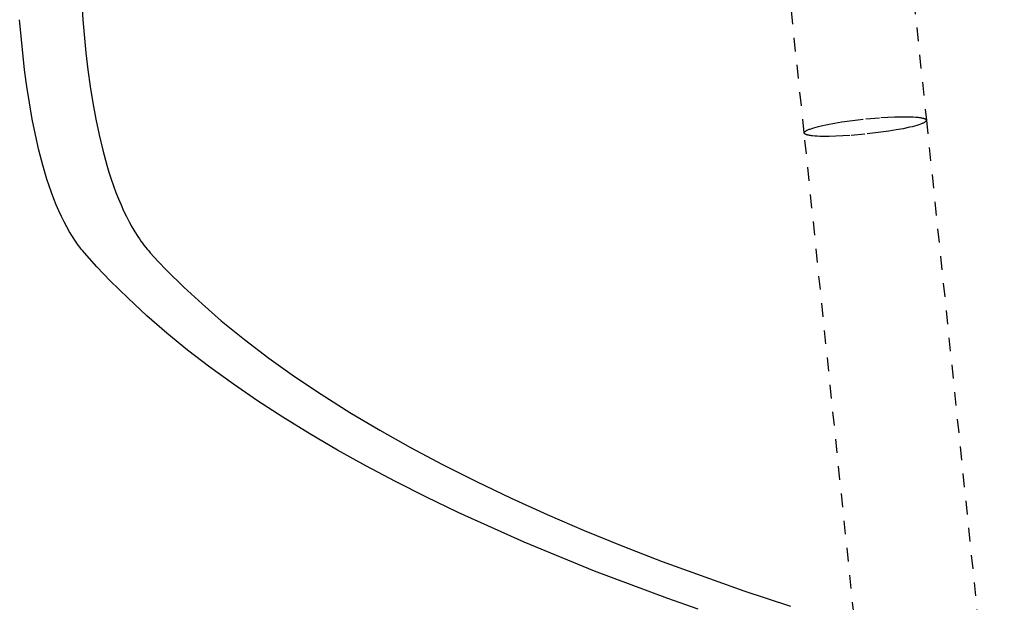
# Model space of a CAD drawing. Header units: millimetres. Extents: x 0 to 1551, y 0 to 1543.
# Tile 54 of 69: x 869 to 1013, y 1248 to 1333. Entities that reach past the tile are written whole.
import ezdxf

# ---------------------------------------------------------------- set-up
doc = ezdxf.new("R2010")
doc.units = ezdxf.units.MM
doc.linetypes.add('Hidden', pattern=[4, 2, -2])
doc.layers.add('Make2D$Hidden$Curves', color=7, linetype='Hidden', true_color=0x8c8c8c)
doc.layers.add('Make2D$Visible$Curves', color=7, linetype='Continuous', true_color=0x000000)

msp = doc.modelspace()

# ---------------------------------------------------------------- linework, layer by layer
at = {"layer": 'Make2D$Hidden$Curves'}
for p, q in [((983.04, 1495.08), (1001.61, 1318.43)), ((983.71, 1316.57), (965.14, 1493.19)), ((986.21, 1317.61), (987.11, 1317.81)), ((987.11, 1317.81), (988.13, 1318)), ((988.13, 1318), (989.23, 1318.18)), ((989.23, 1318.18), (990.38, 1318.34)), ((990.38, 1318.34), (992.72, 1318.62)), ((992.72, 1318.62), (994.92, 1318.81)), ((994.92, 1318.81), (995.97, 1318.87)), ((995.97, 1318.87), (996.97, 1318.92)), ((996.97, 1318.92), (997.96, 1318.94)), ((997.96, 1318.94), (998.87, 1318.94)), ((998.87, 1318.94), (999.29, 1318.93)), ((999.29, 1318.93), (999.69, 1318.91)), ((999.69, 1318.91), (1000.05, 1318.89)), ((1000.05, 1318.89), (1000.38, 1318.86)), ((1000.38, 1318.86), (1000.53, 1318.84)), ((1000.75, 1317.85), (1000.5, 1317.77)), ((1000.53, 1318.84), (1000.67, 1318.82)), ((1000.67, 1318.82), (1000.81, 1318.8)), ((1000.87, 1317.9), (1000.75, 1317.85)), ((1000.81, 1318.8), (1000.93, 1318.77)), ((1000.98, 1317.94), (1000.87, 1317.9)), ((1000.93, 1318.77), (1001.04, 1318.75)), ((1001.07, 1317.98), (1000.98, 1317.94)), ((1001.04, 1318.75), (1001.09, 1318.74)), ((1001.17, 1318.02), (1001.07, 1317.98)), ((1001.09, 1318.74), (1001.14, 1318.73)), ((1001.14, 1318.73), (1001.19, 1318.71)), ((1001.21, 1318.05), (1001.17, 1318.02)), ((1001.19, 1318.71), (1001.23, 1318.7)), ((1001.25, 1318.07), (1001.21, 1318.05)), ((1001.23, 1318.7), (1001.28, 1318.68)), ((1001.29, 1318.09), (1001.25, 1318.07)), ((1001.28, 1318.68), (1001.32, 1318.67)), ((1001.32, 1318.11), (1001.29, 1318.09)), ((1001.32, 1318.67), (1001.35, 1318.66)), ((1001.36, 1318.13), (1001.32, 1318.11)), ((1001.35, 1318.66), (1001.39, 1318.64)), ((1001.39, 1318.15), (1001.36, 1318.13)), ((1001.39, 1318.64), (1001.4, 1318.63)), ((1001.42, 1318.17), (1001.39, 1318.15)), ((1001.4, 1318.63), (1001.42, 1318.63)), ((1001.42, 1318.63), (1001.44, 1318.62)), ((1001.44, 1318.19), (1001.42, 1318.17)), ((1001.44, 1318.62), (1001.45, 1318.61)), ((1001.46, 1318.2), (1001.44, 1318.19)), ((1001.45, 1318.61), (1001.46, 1318.6)), ((1001.46, 1318.6), (1001.48, 1318.6)), ((1001.47, 1318.21), (1001.46, 1318.2)), ((1001.48, 1318.22), (1001.47, 1318.21)), ((1001.48, 1318.6), (1001.49, 1318.59)), ((1001.49, 1318.23), (1001.48, 1318.22)), ((1001.49, 1318.59), (1001.5, 1318.58)), ((1001.5, 1318.24), (1001.49, 1318.23)), ((1001.5, 1318.58), (1001.51, 1318.57)), ((1001.52, 1318.25), (1001.5, 1318.24)), ((1001.51, 1318.57), (1001.52, 1318.56)), ((1001.52, 1318.56), (1001.53, 1318.56)), ((1001.53, 1318.25), (1001.52, 1318.25)), ((1001.53, 1318.56), (1001.54, 1318.55)), ((1001.54, 1318.27), (1001.53, 1318.26)), ((1001.53, 1318.26), (1001.53, 1318.25)), ((1001.54, 1318.55), (1001.54, 1318.55)), ((1001.54, 1318.55), (1001.55, 1318.54)), ((1001.55, 1318.28), (1001.54, 1318.27)), ((1001.55, 1318.54), (1001.56, 1318.53)), ((1001.56, 1318.29), (1001.55, 1318.28)), ((1001.56, 1318.53), (1001.56, 1318.53)), ((1001.56, 1318.53), (1001.56, 1318.53)), ((1001.56, 1318.53), (1001.57, 1318.52)), ((1001.57, 1318.3), (1001.56, 1318.29)), ((1001.57, 1318.52), (1001.57, 1318.52)), ((1001.57, 1318.52), (1001.57, 1318.52)), ((1001.57, 1318.52), (1001.58, 1318.51)), ((1001.58, 1318.32), (1001.57, 1318.31)), ((1001.57, 1318.31), (1001.57, 1318.31)), ((1001.57, 1318.31), (1001.57, 1318.3)), ((1001.58, 1318.51), (1001.58, 1318.51)), ((1001.58, 1318.51), (1001.58, 1318.51)), ((1001.58, 1318.51), (1001.58, 1318.5)), ((1001.58, 1318.5), (1001.59, 1318.5)), ((1001.59, 1318.33), (1001.58, 1318.33)), ((1001.58, 1318.33), (1001.58, 1318.33)), ((1001.58, 1318.33), (1001.58, 1318.32)), ((1001.58, 1318.32), (1001.58, 1318.32)), ((1001.59, 1318.5), (1001.59, 1318.49)), ((1001.59, 1318.49), (1001.59, 1318.49)), ((1001.59, 1318.49), (1001.59, 1318.49)), ((1001.59, 1318.49), (1001.59, 1318.48)), ((1001.59, 1318.48), (1001.6, 1318.48)), ((1001.6, 1318.35), (1001.59, 1318.35)), ((1001.59, 1318.35), (1001.59, 1318.34)), ((1001.59, 1318.34), (1001.59, 1318.34)), ((1001.59, 1318.34), (1001.59, 1318.33)), ((1001.6, 1318.48), (1001.6, 1318.48)), ((1001.6, 1318.48), (1001.6, 1318.47)), ((1001.6, 1318.47), (1001.6, 1318.47)), ((1001.6, 1318.47), (1001.6, 1318.47)), ((1001.6, 1318.47), (1001.6, 1318.46)), ((1001.6, 1318.46), (1001.6, 1318.46)), ((1001.6, 1318.46), (1001.61, 1318.45)), ((1001.61, 1318.38), (1001.6, 1318.37)), ((1001.6, 1318.37), (1001.6, 1318.37)), ((1001.6, 1318.37), (1001.6, 1318.37)), ((1001.6, 1318.37), (1001.6, 1318.36)), ((1001.6, 1318.36), (1001.6, 1318.36)), ((1001.6, 1318.36), (1001.6, 1318.35)), ((1001.61, 1318.45), (1001.61, 1318.45)), ((1001.61, 1318.45), (1001.61, 1318.45)), ((1001.61, 1318.45), (1001.61, 1318.44)), ((1001.61, 1318.44), (1001.61, 1318.44)), ((1001.61, 1318.44), (1001.61, 1318.44)), ((1001.61, 1318.44), (1001.61, 1318.43)), ((1001.61, 1318.43), (1013.01, 1207.95)), ((1001.61, 1318.43), (1001.61, 1318.43)), ((1001.61, 1318.43), (1001.61, 1318.43)), ((1001.61, 1318.43), (1001.61, 1318.42)), ((1001.61, 1318.42), (1001.61, 1318.42)), ((1001.61, 1318.42), (1001.61, 1318.42)), ((1001.61, 1318.42), (1001.61, 1318.42)), ((1001.61, 1318.42), (1001.61, 1318.41)), ((1001.61, 1318.41), (1001.61, 1318.41)), ((1001.61, 1318.41), (1001.61, 1318.41)), ((1001.61, 1318.41), (1001.61, 1318.4)), ((1001.61, 1318.4), (1001.61, 1318.4)), ((1001.61, 1318.4), (1001.61, 1318.39)), ((1001.61, 1318.39), (1001.61, 1318.39)), ((1001.61, 1318.39), (1001.61, 1318.38)), ((1001.61, 1318.38), (1001.61, 1318.38)), ((983.71, 1316.62), (983.71, 1316.63)), ((983.71, 1316.63), (983.72, 1316.63)), ((983.71, 1316.61), (983.71, 1316.62)), ((983.71, 1316.62), (983.71, 1316.62)), ((983.71, 1316.62), (983.71, 1316.62)), ((983.71, 1316.6), (983.71, 1316.61)), ((983.71, 1316.61), (983.71, 1316.61)), ((983.71, 1316.59), (983.71, 1316.6)), ((983.71, 1316.6), (983.71, 1316.6)), ((983.71, 1316.58), (983.71, 1316.59)), ((983.71, 1316.59), (983.71, 1316.59)), ((983.71, 1316.59), (983.71, 1316.59)), ((983.71, 1316.57), (983.71, 1316.58)), ((983.71, 1316.58), (983.71, 1316.58)), ((983.71, 1316.58), (983.71, 1316.58)), ((983.71, 1316.58), (983.71, 1316.58)), ((983.71, 1316.57), (983.71, 1316.57)), ((983.71, 1316.57), (983.71, 1316.57)), ((995.11, 1206.1), (983.71, 1316.57)), ((983.71, 1316.56), (983.71, 1316.57)), ((983.71, 1316.55), (983.71, 1316.56)), ((983.71, 1316.56), (983.71, 1316.56)), ((983.71, 1316.56), (983.71, 1316.56)), ((983.71, 1316.54), (983.71, 1316.55)), ((983.71, 1316.55), (983.71, 1316.55)), ((983.72, 1316.53), (983.71, 1316.54)), ((983.71, 1316.54), (983.71, 1316.54)), ((983.71, 1316.54), (983.71, 1316.54)), ((983.72, 1316.65), (983.73, 1316.66)), ((983.72, 1316.64), (983.72, 1316.65)), ((983.72, 1316.65), (983.72, 1316.65)), ((983.72, 1316.63), (983.72, 1316.64)), ((983.72, 1316.64), (983.72, 1316.64)), ((983.72, 1316.52), (983.72, 1316.53)), ((983.72, 1316.53), (983.72, 1316.53)), ((983.72, 1316.53), (983.72, 1316.53)), ((983.72, 1316.51), (983.72, 1316.52)), ((983.72, 1316.52), (983.72, 1316.52)), ((983.73, 1316.51), (983.72, 1316.51)), ((983.73, 1316.66), (983.73, 1316.67)), ((983.73, 1316.67), (983.74, 1316.67)), ((983.73, 1316.66), (983.73, 1316.66)), ((983.73, 1316.66), (983.73, 1316.66)), ((983.73, 1316.5), (983.73, 1316.51)), ((983.73, 1316.51), (983.73, 1316.51)), ((983.74, 1316.49), (983.73, 1316.5)), ((983.73, 1316.5), (983.73, 1316.5)), ((983.73, 1316.5), (983.73, 1316.5)), ((983.74, 1316.68), (983.74, 1316.69)), ((983.74, 1316.69), (983.75, 1316.69)), ((983.74, 1316.67), (983.74, 1316.68)), ((983.74, 1316.68), (983.74, 1316.68)), ((983.74, 1316.48), (983.74, 1316.49)), ((983.74, 1316.49), (983.74, 1316.49)), ((983.74, 1316.49), (983.74, 1316.49)), ((983.75, 1316.48), (983.74, 1316.48)), ((983.75, 1316.7), (983.76, 1316.71)), ((983.75, 1316.69), (983.75, 1316.7)), ((983.75, 1316.47), (983.75, 1316.48)), ((983.75, 1316.48), (983.75, 1316.48)), ((983.76, 1316.47), (983.75, 1316.47)), ((983.76, 1316.71), (983.77, 1316.72)), ((983.77, 1316.46), (983.76, 1316.47)), ((983.76, 1316.47), (983.76, 1316.47)), ((983.77, 1316.72), (983.77, 1316.73)), ((983.77, 1316.73), (983.78, 1316.73)), ((983.77, 1316.45), (983.77, 1316.46)), ((983.78, 1316.45), (983.77, 1316.45)), ((983.78, 1316.73), (983.79, 1316.74)), ((983.78, 1316.44), (983.78, 1316.45)), ((983.79, 1316.44), (983.78, 1316.44)), ((983.79, 1316.74), (983.8, 1316.75)), ((983.8, 1316.43), (983.79, 1316.44)), ((983.8, 1316.75), (983.81, 1316.76)), ((983.82, 1316.42), (983.8, 1316.43)), ((983.81, 1316.76), (983.82, 1316.77)), ((983.82, 1316.77), (983.83, 1316.78)), ((983.83, 1316.41), (983.82, 1316.42)), ((983.83, 1316.78), (983.85, 1316.79)), ((983.84, 1316.4), (983.83, 1316.41)), ((983.85, 1316.4), (983.84, 1316.4)), ((983.85, 1316.79), (983.86, 1316.8)), ((983.87, 1316.39), (983.85, 1316.4)), ((983.86, 1316.8), (983.87, 1316.81)), ((983.87, 1316.81), (983.9, 1316.83)), ((983.88, 1316.38), (983.87, 1316.39)), ((983.9, 1316.37), (983.88, 1316.38)), ((983.9, 1316.83), (983.93, 1316.85)), ((983.91, 1316.36), (983.9, 1316.37)), ((983.93, 1316.36), (983.91, 1316.36)), ((983.93, 1316.85), (983.96, 1316.87)), ((983.96, 1316.34), (983.93, 1316.36)), ((983.96, 1316.87), (984, 1316.89)), ((984, 1316.33), (983.96, 1316.34)), ((984, 1316.89), (984.03, 1316.91)), ((984.03, 1316.91), (984.07, 1316.93)), ((984.07, 1316.93), (984.11, 1316.95)), ((984.11, 1316.95), (984.15, 1316.97)), ((984.15, 1316.97), (984.24, 1317.02)), ((984.24, 1317.02), (984.34, 1317.06)), ((984.34, 1317.06), (984.45, 1317.1)), ((984.45, 1317.1), (984.56, 1317.14)), ((984.56, 1317.14), (984.82, 1317.23)), ((984.82, 1317.23), (985.11, 1317.33)), ((985.11, 1317.33), (985.44, 1317.42)), ((985.44, 1317.42), (985.81, 1317.52)), ((985.81, 1317.52), (986.21, 1317.61)), ((992.6, 1316.38), (990.4, 1316.19)), ((994.93, 1316.66), (992.6, 1316.38)), ((996.09, 1316.82), (994.93, 1316.66)), ((997.19, 1317), (996.09, 1316.82)), ((998.2, 1317.19), (997.19, 1317)), ((999.11, 1317.39), (998.2, 1317.19)), ((999.51, 1317.48), (999.11, 1317.39)), ((999.88, 1317.58), (999.51, 1317.48)), ((1000.21, 1317.67), (999.88, 1317.58)), ((1000.5, 1317.77), (1000.21, 1317.67)), ((984.04, 1316.31), (984, 1316.33)), ((984.08, 1316.3), (984.04, 1316.31)), ((984.13, 1316.29), (984.08, 1316.3)), ((984.17, 1316.27), (984.13, 1316.29)), ((984.22, 1316.26), (984.17, 1316.27)), ((984.28, 1316.25), (984.22, 1316.26)), ((984.39, 1316.22), (984.28, 1316.25)), ((984.51, 1316.2), (984.39, 1316.22)), ((984.64, 1316.18), (984.51, 1316.2)), ((984.79, 1316.16), (984.64, 1316.18)), ((984.94, 1316.14), (984.79, 1316.16)), ((985.27, 1316.11), (984.94, 1316.14)), ((985.63, 1316.09), (985.27, 1316.11)), ((986.02, 1316.07), (985.63, 1316.09)), ((986.45, 1316.06), (986.02, 1316.07)), ((987.36, 1316.06), (986.45, 1316.06)), ((988.34, 1316.08), (987.36, 1316.06)), ((989.35, 1316.12), (988.34, 1316.08)), ((990.4, 1316.19), (989.35, 1316.12))]:
    msp.add_line(p, q, dxfattribs=at)
at = {"layer": 'Make2D$Visible$Curves'}
for p, q in [((874.59, 1387.45), (878.08, 1333.14)), ((869.03, 1330.72), (868.83, 1333.14)), ((878.08, 1333.14), (878.54, 1328.27)), ((869.55, 1325.82), (869.03, 1330.72)), ((878.54, 1328.27), (878.83, 1325.82)), ((869.88, 1323.38), (869.55, 1325.82)), ((878.83, 1325.82), (879.17, 1323.38)), ((870.25, 1320.97), (869.88, 1323.38)), ((879.17, 1323.38), (879.55, 1320.97)), ((870.66, 1318.59), (870.25, 1320.97)), ((879.55, 1320.97), (879.99, 1318.59)), ((871.13, 1316.28), (870.66, 1318.59)), ((879.99, 1318.59), (880.47, 1316.28)), ((871.65, 1314.03), (871.13, 1316.28)), ((880.47, 1316.28), (881.01, 1314.03)), ((872.21, 1311.87), (871.65, 1314.03)), ((881.01, 1314.03), (881.6, 1311.87)), ((872.51, 1310.83), (872.21, 1311.87)), ((872.82, 1309.81), (872.51, 1310.83)), ((881.6, 1311.87), (881.91, 1310.83)), ((881.91, 1310.83), (882.24, 1309.81)), ((873.15, 1308.83), (872.82, 1309.81)), ((882.24, 1309.81), (882.58, 1308.83)), ((873.49, 1307.87), (873.15, 1308.83)), ((873.83, 1306.94), (873.49, 1307.87)), ((882.58, 1308.83), (882.93, 1307.87)), ((882.93, 1307.87), (883.29, 1306.94)), ((874.19, 1306.05), (873.83, 1306.94)), ((883.29, 1306.94), (883.67, 1306.05)), ((874.56, 1305.18), (874.19, 1306.05)), ((874.95, 1304.36), (874.56, 1305.18)), ((883.67, 1306.05), (884.05, 1305.18)), ((884.05, 1305.18), (884.45, 1304.36)), ((875.34, 1303.56), (874.95, 1304.36)), ((875.74, 1302.81), (875.34, 1303.56)), ((884.45, 1304.36), (884.86, 1303.56)), ((884.86, 1303.56), (885.27, 1302.81)), ((876.15, 1302.09), (875.74, 1302.81)), ((876.57, 1301.4), (876.15, 1302.09)), ((885.27, 1302.81), (885.7, 1302.09)), ((885.7, 1302.09), (886.14, 1301.4)), ((876.99, 1300.75), (876.57, 1301.4)), ((877.21, 1300.44), (876.99, 1300.75)), ((886.14, 1301.4), (886.36, 1301.07)), ((886.36, 1301.07), (886.58, 1300.75)), ((886.58, 1300.75), (886.8, 1300.44)), ((877.42, 1300.14), (877.21, 1300.44)), ((877.64, 1299.85), (877.42, 1300.14)), ((877.86, 1299.57), (877.64, 1299.85)), ((878.09, 1299.3), (877.86, 1299.57)), ((878.31, 1299.03), (878.09, 1299.3)), ((886.8, 1300.44), (887.03, 1300.14)), ((887.03, 1300.14), (887.26, 1299.85)), ((887.26, 1299.85), (887.49, 1299.57)), ((887.49, 1299.57), (887.72, 1299.3)), ((887.72, 1299.3), (887.96, 1299.03)), ((880.15, 1296.98), (878.31, 1299.03)), ((887.96, 1299.03), (889.13, 1297.76)), ((889.13, 1297.76), (890.34, 1296.5)), ((882.09, 1294.94), (880.15, 1296.98)), ((890.34, 1296.5), (892.87, 1294)), ((884.7, 1292.36), (882.09, 1294.94)), ((892.87, 1294), (895.54, 1291.53)), ((887.46, 1289.81), (884.7, 1292.36)), ((895.54, 1291.53), (898.36, 1289.08)), ((890.37, 1287.28), (887.46, 1289.81)), ((898.36, 1289.08), (901.76, 1286.33)), ((893.42, 1284.79), (890.37, 1287.28)), ((901.76, 1286.33), (905.33, 1283.61)), ((896.7, 1282.28), (893.42, 1284.79)), ((905.33, 1283.61), (909.08, 1280.94)), ((900.12, 1279.8), (896.7, 1282.28)), ((909.08, 1280.94), (913, 1278.32)), ((903.68, 1277.35), (900.12, 1279.8)), ((913, 1278.32), (917.19, 1275.67)), ((907.38, 1274.95), (903.68, 1277.35)), ((911.3, 1272.53), (907.38, 1274.95)), ((917.19, 1275.67), (921.55, 1273.08)), ((915.35, 1270.15), (911.3, 1272.53)), ((921.55, 1273.08), (926.07, 1270.53)), ((926.07, 1270.53), (930.75, 1268.04)), ((919.54, 1267.82), (915.35, 1270.15)), ((923.86, 1265.53), (919.54, 1267.82)), ((930.75, 1268.04), (935.71, 1265.54)), ((928.38, 1263.24), (923.86, 1265.53)), ((935.71, 1265.54), (940.82, 1263.1)), ((933.04, 1261), (928.38, 1263.24)), ((940.82, 1263.1), (946.08, 1260.72)), ((942.7, 1256.65), (933.04, 1261)), ((946.08, 1260.72), (951.48, 1258.39)), ((951.48, 1258.39), (957.13, 1256.08)), ((953, 1252.43), (942.7, 1256.65)), ((957.13, 1256.08), (962.92, 1253.84)), ((962.92, 1253.84), (974.89, 1249.54)), ((963.74, 1248.42), (953, 1252.43)), ((974.89, 1249.54), (981.7, 1247.28)), ((968.17, 1246.86), (963.74, 1248.42))]:
    msp.add_line(p, q, dxfattribs=at)

doc.saveas('drawing.dxf')
